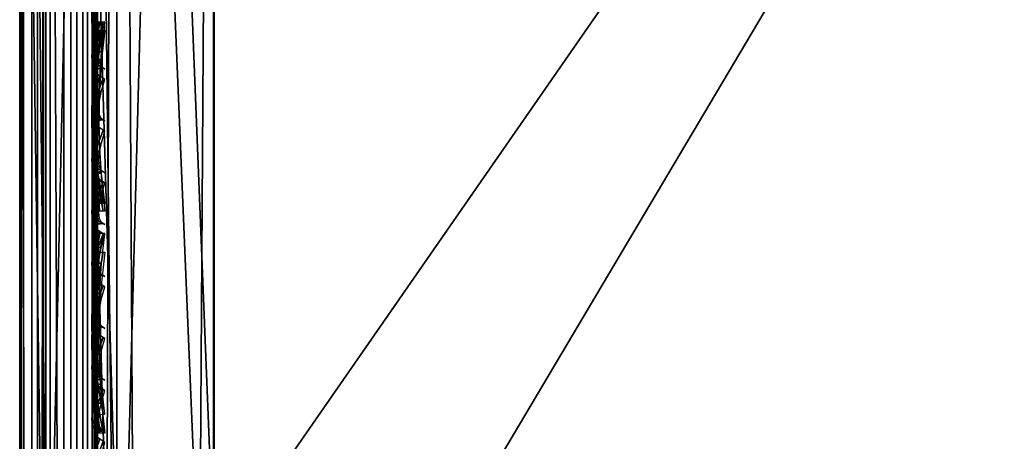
# Model space of a CAD drawing. Header units: inches. Extents: x 0 to 31.9, y -32.8 to 0.
# Tile 20 of 256: x 0 to 1.265, y -8.439 to -7.897. Entities that reach past the tile are written whole.
import ezdxf

# ---------------------------------------------------------------- set-up
doc = ezdxf.new("R2010")
doc.units = ezdxf.units.IN
doc.header["$LTSCALE"] = 0.03937
doc.header["$MEASUREMENT"] = 0
for name, color, linetype in [('A-FURN-3-ST', 151, 'Continuous'), ('A-FURN-3-ST-BK', 151, 'Continuous'), ('A-FURN-3-ST-SEAM', 250, 'Continuous'), ('A-FURN-3-STITCH', 15, 'Continuous')]:
    doc.layers.add(name, color=color, linetype=linetype)

msp = doc.modelspace()

# ---------------------------------------------------------------- meshes
at = {"layer": 'A-FURN-3-ST'}
mesh = msp.add_polyface(dxfattribs=at)
corners = [(10.9073, -6.4887, 18), (13.0694, -6.6512, 17.9626), (10.9604, -6.2091, 17.9626), (8.7939, -6.1263, 18), (8.8366, -5.8449, 17.9626), (6.6686, -5.8419, 18), (6.7008, -5.5591, 17.9626), (4.5342, -5.6358, 18), (4.5559, -5.352, 17.9626), (2.3937, -5.5083, 18), (13.1792, -6.1706, 17.6781), (11.0523, -5.7248, 17.6781), (11.0099, -5.9486, 17.8528), (13.1285, -6.3927, 17.8528), (12.3974, -5.6675, 16.9008), (10.3957, -5.276, 16.9008), (11.1052, -5.445, 17.1854), (11.0848, -5.5531, 17.4505), (8.9365, -5.1847, 17.4505), (8.9104, -5.3576, 17.6781), (8.8763, -5.5828, 17.8528), (6.7308, -5.2956, 17.8528), (0.2502, -5.2452, 17.9789), (0.25, -5.4597, 18), (12.3992, -5.6589, 5.5004), (11.1067, -5.4366, 5.3089), (10.3972, -5.2674, 5.5004), (8.8846, -5.5243, 5), (8.9134, -5.3351, 5.0381), (11.0562, -5.7025, 5.0381), (11.0205, -5.8906, 5), (13.1841, -6.1485, 5.0381), (11.0865, -5.5431, 5.1466), (8.9378, -5.1746, 5.1466), (13.1415, -6.3351, 5), (8.5662, -28.5369, 5), (6.9256, -28.1779, 5), (5.2701, -27.8952, 5), (6.7367, -5.2369, 5), (3.6033, -27.6896, 5), (4.5797, -5.0287, 5), (1.9287, -27.5614, 5), (2.4165, -4.9, 5), (0.25, -27.5109, 5), (0.25, -4.8509, 5), (0.125, -4.8509, 5.0335), (0.125, -27.5109, 5.0335), (0.0335, -4.8509, 5.125), (0.0335, -27.5109, 5.125), (0, -4.8509, 5.25), (0, -27.5109, 5.25), (0, -5.4597, 17.75), (0, -26.9109, 17.75), (0.0335, -5.4597, 17.875), (0.0335, -26.9109, 17.875), (0.125, -5.4597, 17.9665), (0.125, -26.9109, 17.9665), (0.25, -26.9109, 18), (0, -4.6009, 5.5002), (0, -27.7609, 16.9), (0, -4.6097, 16.9007), (0, -27.7609, 5.5), (8.7077, -27.9539, 18), (13.006, -6.9286, 18), (7.0392, -27.5887, 18), (5.3555, -27.3013, 18), (3.6603, -27.0923, 18), (1.9573, -26.962, 18)]
mesh.append_faces([[corners[k] for k in face] for face in [(0, 1, 2), (0, 2, 3), (3, 2, 4), (3, 4, 5), (5, 4, 6), (5, 6, 7), (7, 6, 8), (7, 8, 9), (10, 11, 12, 13), (13, 12, 2, 1), (14, 15, 16), (17, 18, 19, 11), (11, 19, 20, 12), (12, 20, 4, 2), (20, 21, 6, 4), (22, 23, 9), (14, 24, 15), (24, 25, 26), (27, 28, 29), (27, 29, 30), (30, 29, 31), (32, 29, 28, 33), (34, 35, 36), (34, 36, 30), (30, 36, 37), (30, 37, 27), (27, 37, 38), (38, 37, 39), (38, 39, 40), (40, 39, 41), (40, 41, 42), (42, 41, 43), (42, 43, 44), (44, 43, 45), (45, 43, 46), (45, 46, 47), (47, 46, 48), (47, 48, 49), (49, 48, 50), (51, 52, 53), (53, 52, 54), (53, 54, 55), (55, 54, 56), (55, 56, 23), (23, 56, 57), (50, 58, 49), (59, 60, 61), (61, 60, 58), (61, 58, 50), (59, 52, 51), (59, 51, 60), (62, 63, 64), (64, 63, 0), (64, 0, 65), (65, 0, 3), (65, 3, 66), (66, 3, 5), (66, 5, 7), (66, 7, 67), (67, 7, 9), (67, 9, 57), (57, 9, 23)]])
at = {"layer": 'A-FURN-3-ST-BK'}
mesh = msp.add_polyface(dxfattribs=at)
corners = [(2.2791, -4.586, 32.7002), (0.2494, -4.695, 32.5957), (2.2678, -4.8804, 32.4776), (4.2884, -4.993, 32.4776), (4.3099, -4.6992, 32.7002), (0.2492, -4.9363, 32.3807), (2.2582, -5.1288, 32.2047), (4.2703, -5.241, 32.2047), (2.2507, -5.3229, 31.8907), (4.2562, -5.4347, 31.8907), (6.2567, -5.6153, 31.8907), (6.2774, -5.4222, 32.2047), (0.249, -5.4134, 31.5464), (2.3946, -5.462, 31.5464), (4.5369, -5.5895, 31.5464), (4.2629, -9.2457, 18.6366), (6.6732, -5.7957, 31.5464), (2.2574, -9.1258, 18.6366), (0.2489, -9.0798, 18.6366), (6.3171, -8.9612, 18), (4.2857, -8.9461, 18.0337), (4.2996, -8.7661, 18), (2.2691, -8.8257, 18.0337), (2.2764, -8.6452, 18), (0.2497, -8.7132, 18.0133), (6.2606, -9.4558, 18.4537), (4.2614, -9.2625, 18.4537), (4.2652, -9.2123, 18.277), (6.2662, -9.4058, 18.277), (4.2737, -9.1019, 18.1304), (6.2788, -9.2958, 18.1304), (2.2565, -9.1427, 18.4537), (2.2584, -9.0924, 18.277), (2.2628, -8.9817, 18.1304), (0.2489, -9.0902, 18.4079), (0.2491, -8.9977, 18.1986), (0.2495, -8.8216, 18.0524), (6.6686, -5.8419, 18), (4.5342, -5.6358, 18), (2.3937, -5.5083, 18), (0.25, -8.5988, 18), (6.3567, -4.7003, 16.9008), (4.6134, -4.5764, 17.1854), (4.3251, -4.5168, 16.9008), (0.2491, -4.5455, 17.5115), (2.4296, -4.5566, 17.4505), (2.4232, -4.7314, 17.6781), (0.2494, -4.8489, 17.8147), (2.4147, -4.959, 17.8528), (0.2496, -5.0389, 17.9164), (2.4046, -5.224, 17.9626), (0.2498, -5.2452, 17.9788), (4.6056, -4.6861, 17.4505), (4.5927, -4.8604, 17.6781), (6.7006, -5.5591, 17.9626), (4.5557, -5.352, 17.9626), (4.5756, -5.0876, 17.8528)]
mesh.append_faces([[corners[k] for k in face] for face in [(0, 1, 2), (0, 2, 3, 4), (2, 5, 6), (2, 6, 7, 3), (6, 8, 9, 7), (7, 9, 10, 11), (8, 12, 13), (8, 13, 9), (9, 13, 14), (9, 14, 10), (15, 16, 14), (15, 14, 17), (17, 14, 13), (17, 13, 18), (19, 20, 21), (21, 20, 22), (21, 22, 23), (23, 22, 24), (25, 15, 26), (25, 26, 27, 28), (28, 27, 29, 30), (15, 17, 26), (26, 17, 31), (26, 31, 32, 27), (27, 32, 33, 29), (29, 33, 22, 20), (31, 34, 32), (32, 35, 33), (33, 36, 22), (37, 21, 38), (38, 21, 23), (38, 23, 39), (39, 23, 40), (41, 42, 43), (44, 45, 46), (47, 46, 48), (49, 48, 50), (51, 50, 39), (52, 53, 46, 45), (54, 38, 55), (55, 38, 39), (55, 39, 50), (56, 55, 50, 48), (53, 56, 48, 46)]])
mesh = msp.add_polyface(dxfattribs=at)
corners = [(0, -5.1729, 31.4781), (0, -8.8393, 18.5683), (0.0062, -7.0592, 25.0383), (0.0333, -8.9592, 18.6024), (0.0728, -7.1758, 25.0714), (0.1244, -9.0472, 18.6273), (0.1033, -7.2008, 25.0785), (0.1724, -7.2347, 25.0881), (0.1244, -5.3808, 31.5371), (0.249, -5.4134, 31.5464), (0.2489, -9.0798, 18.6366), (0.0333, -5.2928, 31.5122), (0.25, -5.4597, 18), (0.25, -8.5988, 18), (0.125, -5.4597, 18.0335), (0.125, -8.5988, 18.0335), (0.0335, -5.4597, 18.125), (0.0335, -8.5988, 18.125), (0, -5.4597, 18.25), (0, -8.5988, 18.25), (0, -8.7102, 18.2762), (0.0063, -8.6687, 18.2026), (0.0731, -8.6965, 18.0847), (0.1039, -8.7024, 18.0592), (0.1731, -8.7105, 18.0251), (0.1729, -8.8162, 18.0633), (0.1038, -8.8006, 18.0947), (0.2495, -8.8216, 18.0524), (0.2497, -8.7132, 18.0133), (0.0062, -8.7938, 18.265), (0, -8.7983, 18.3493), (0.0062, -8.8425, 18.3159), (0.0062, -8.7349, 18.2265), (0.073, -8.7889, 18.1181), (0.073, -8.8712, 18.1719), (2.3946, -5.462, 31.5464), (2.2764, -8.6452, 18), (2.2691, -8.8257, 18.0337), (2.3937, -5.5083, 18)]
mesh.append_faces([[corners[k] for k in face] for face in [(0, 1, 2), (2, 1, 3), (2, 3, 4), (4, 3, 5), (4, 5, 6), (6, 5, 7), (6, 7, 8), (8, 7, 9), (9, 7, 10), (10, 7, 5), (6, 8, 4), (4, 8, 11), (4, 11, 2), (12, 13, 14), (14, 13, 15), (14, 15, 16), (16, 15, 17), (16, 17, 18), (18, 17, 19), (20, 19, 21), (21, 19, 17), (21, 17, 22), (22, 17, 15), (22, 15, 23), (23, 15, 24), (23, 24, 25, 26), (27, 25, 28), (28, 25, 24), (28, 24, 13), (13, 24, 15), (20, 29, 30), (30, 29, 31), (20, 32, 29), (29, 32, 33, 34), (22, 23, 26, 33), (21, 22, 33, 32), (32, 20, 21), (10, 35, 9), (36, 28, 13), (37, 27, 28), (38, 13, 12), (18, 19, 0), (0, 19, 1), (1, 19, 20), (1, 20, 30)]])
at = {"layer": 'A-FURN-3-ST-SEAM'}
mesh = msp.add_polyface(dxfattribs=at)
corners = [(0.0965, -19.7597, 17.8826), (0.0872, -19.7597, 17.8675), (0.0872, -12.6094, 17.8675), (0.0965, -12.6094, 17.8826), (0.0872, -5.4592, 17.8675), (0.0965, -5.4592, 17.8826), (0.0872, -5.2828, 17.8512), (0.0965, -5.2801, 17.866), (0.039, -5.2858, 17.8354), (0.0567, -5.2859, 17.8344), (0.0567, -5.4592, 17.8505), (0.039, -5.4592, 17.8515), (0.0567, -12.6094, 17.8505), (0.039, -12.6094, 17.8515), (0.0567, -19.7597, 17.8505), (0.039, -19.7597, 17.8515), (0.0734, -19.7597, 17.8563), (0.0734, -12.6094, 17.8563), (0.0734, -5.4592, 17.8563), (0.0734, -5.2849, 17.8401), (0.0228, -19.7597, 17.8588), (0.0228, -12.6094, 17.8588), (0.0228, -5.4592, 17.8588), (0.0228, -5.2844, 17.8426), (0.0003, -5.2761, 17.8875), (0.0019, -5.2793, 17.8701), (0.0019, -5.4592, 17.8868), (0.0003, -5.4592, 17.9045), (0.0019, -12.6094, 17.8868), (0.0003, -12.6094, 17.9045), (0.0019, -19.7597, 17.8868), (0.0003, -19.7597, 17.9045), (0.0929, -19.7597, 17.9255), (0.1, -26.91, 17.9), (0.1, -19.7597, 17.9), (0.0929, -12.6094, 17.9255), (0.1, -12.6094, 17.9), (0.0929, -5.4592, 17.9255), (0.1, -5.4592, 17.9), (0.0929, -5.2723, 17.9082), (0.0812, -5.2698, 17.9214), (0.0812, -5.4592, 17.939), (0.0812, -12.6094, 17.939), (0.0812, -19.7597, 17.939), (0.0655, -5.2683, 17.9294), (0.0655, -5.4592, 17.9472), (0.0655, -12.6094, 17.9472), (0.0655, -19.7597, 17.9472), (0.0051, -5.273, 17.9044), (0.0051, -5.4592, 17.9217), (0.0051, -12.6094, 17.9217), (0.0051, -19.7597, 17.9217), (0.1, -5.2771, 17.8831), (0.0965, -26.91, 17.8826), (0.0304, -19.7597, 17.9459), (0.0304, -12.6094, 17.9459), (0.0304, -5.4592, 17.9459), (0.0155, -19.7597, 17.9362), (0.0155, -12.6094, 17.9362), (0.0155, -5.4592, 17.9362), (0.0304, -5.2686, 17.9282), (0.0155, -5.2703, 17.9187)]
mesh.append_faces([[corners[k] for k in face] for face in [(0, 1, 2, 3), (3, 2, 4, 5), (5, 4, 6, 7), (8, 9, 10, 11), (11, 10, 12, 13), (13, 12, 14, 15), (1, 16, 17, 2), (2, 17, 18, 4), (4, 18, 19, 6), (15, 20, 21, 13), (13, 21, 22, 11), (11, 22, 23, 8), (24, 25, 26, 27), (27, 26, 28, 29), (29, 28, 30, 31), (32, 33, 34), (32, 34, 35), (35, 34, 36), (35, 36, 37), (37, 36, 38), (37, 38, 39), (39, 40, 41, 37), (37, 41, 42, 35), (35, 42, 43, 32), (40, 44, 45, 41), (41, 45, 46, 42), (42, 46, 47, 43), (48, 24, 27, 49), (49, 27, 29, 50), (50, 29, 31, 51), (5, 52, 38), (5, 38, 3), (3, 38, 36), (3, 36, 0), (0, 36, 34), (0, 34, 53), (54, 47, 46, 55), (55, 46, 45, 56), (20, 30, 28, 21), (21, 28, 26, 22), (22, 26, 25, 23), (16, 14, 12, 17), (17, 12, 10, 18), (18, 10, 9, 19), (57, 54, 55, 58), (58, 55, 56, 59), (59, 56, 60, 61), (51, 57, 58, 50), (50, 58, 59, 49), (49, 59, 61, 48)]])
mesh = msp.add_polyface(dxfattribs=at)
corners = [(0.0655, -5.362, 31.532), (0.0304, -5.3607, 31.5316), (0.0304, -7.805, 22.9251), (0.0655, -7.8062, 22.9254), (0.0655, -6.5055, 18.0528), (0.0304, -6.5055, 18.0541), (0.0304, -5.4592, 18.0541), (0.0655, -5.4592, 18.0528), (0.0304, -5.3167, 18.0452), (0.0655, -5.3169, 18.0439), (0.0003, -5.4592, 18.0955), (0.0051, -5.4592, 18.0783), (0.0051, -6.5055, 18.0783), (0.0003, -6.5055, 18.0955), (0.0003, -7.7652, 22.9138), (0.0051, -7.7818, 22.9185), (0.0051, -5.3375, 31.525), (0.0003, -5.321, 31.5203), (0.0019, -5.3039, 31.5155), (0.0019, -7.7482, 22.9089), (0.0019, -6.5055, 18.1132), (0.0019, -5.4592, 18.1132), (0.0734, -5.4592, 18.1437), (0.0567, -5.4592, 18.1495), (0.0567, -6.5055, 18.1495), (0.0734, -6.5055, 18.1437), (0.0567, -8.5982, 18.1495), (0.0734, -8.5982, 18.1437), (0.0734, -7.7188, 22.9006), (0.0567, -7.7132, 22.899), (0.0567, -5.269, 31.5055), (0.0734, -5.2746, 31.5071), (0.0872, -5.2854, 31.5102), (0.0872, -7.7296, 22.9037), (0.0872, -6.5055, 18.1325), (0.0872, -5.4592, 18.1325), (0.1, -5.4592, 18.1), (0.0965, -5.3089, 18.1079), (0.0965, -5.4592, 18.1174), (0.1, -6.5055, 18.1), (0.0965, -6.5055, 18.1174), (0.1, -8.5982, 18.1), (0.1, -7.7609, 22.9125), (0.0965, -7.7442, 22.9078), (0.1, -5.3166, 31.5191), (0.0965, -5.2999, 31.5143), (0.0929, -5.4592, 18.0745), (0.1, -5.311, 18.0907), (0.0929, -6.5055, 18.0745), (0.0929, -8.5982, 18.0745), (0.0929, -7.7855, 22.9195), (0.0929, -5.3412, 31.526), (0.039, -5.27, 31.5058), (0.039, -7.7142, 22.8993), (0.039, -6.5055, 18.1485), (0.039, -5.4592, 18.1485), (0.0228, -5.277, 31.5078), (0.0228, -7.7213, 22.9013), (0.0228, -6.5055, 18.1412), (0.0228, -5.4592, 18.1412), (0.0155, -5.3514, 31.529), (0.0155, -7.7957, 22.9224), (0.0155, -6.5055, 18.0638), (0.0155, -5.4592, 18.0638), (0.0155, -5.3155, 18.0548), (0.0812, -5.3541, 31.5297), (0.0812, -7.7984, 22.9232), (0.0812, -6.5055, 18.061), (0.0812, -5.4592, 18.061), (0.0812, -5.3159, 18.052)]
mesh.append_faces([[corners[k] for k in face] for face in [(0, 1, 2, 3), (4, 5, 6, 7), (7, 6, 8, 9), (10, 11, 12, 13), (14, 15, 16, 17), (17, 18, 19, 14), (13, 20, 21, 10), (22, 23, 24, 25), (25, 24, 26, 27), (28, 29, 30, 31), (31, 32, 33, 28), (25, 34, 35, 22), (36, 37, 38), (36, 38, 39), (39, 38, 40), (39, 40, 41), (42, 43, 44), (44, 43, 45), (46, 47, 36), (46, 36, 48), (48, 36, 39), (48, 39, 49), (50, 42, 51), (51, 42, 44), (52, 30, 29, 53), (54, 24, 23, 55), (32, 45, 43, 33), (34, 40, 38, 35), (56, 52, 53, 57), (58, 54, 55, 59), (18, 56, 57, 19), (20, 58, 59, 21), (60, 16, 15, 61), (62, 12, 11, 63), (1, 60, 61, 2), (5, 62, 63, 6), (6, 63, 64, 8), (65, 0, 3, 66), (67, 4, 7, 68), (68, 7, 9, 69), (51, 65, 66, 50), (48, 67, 68, 46)]])
mesh = msp.add_polyface(dxfattribs=at)
corners = [(0.0655, -7.8062, 22.9254), (0.0304, -7.805, 22.9251), (0.0304, -9.0271, 18.6218), (0.0655, -9.0284, 18.6222), (0.0655, -8.5982, 18.0528), (0.0304, -8.5982, 18.0541), (0.0304, -6.5055, 18.0541), (0.0655, -6.5055, 18.0528), (0.0003, -6.5055, 18.0955), (0.0051, -6.5055, 18.0783), (0.0051, -8.5982, 18.0783), (0.0003, -8.5982, 18.0955), (0.0051, -8.6935, 18.0892), (0.0003, -8.6896, 18.106), (0.0003, -8.9874, 18.6105), (0.0051, -9.0039, 18.6152), (0.0051, -7.7818, 22.9185), (0.0003, -7.7652, 22.9138), (0.0019, -7.7482, 22.9089), (0.0019, -8.9703, 18.6057), (0.0019, -8.6856, 18.1232), (0.0019, -8.5982, 18.1132), (0.0019, -6.5055, 18.1132), (0.0734, -8.5982, 18.1437), (0.0567, -8.5982, 18.1495), (0.0567, -8.6774, 18.1586), (0.0734, -8.6787, 18.153), (0.0734, -8.9409, 18.5973), (0.0567, -8.9354, 18.5957), (0.0567, -7.7132, 22.899), (0.0734, -7.7188, 22.9006), (0.0872, -7.7296, 22.9037), (0.0872, -8.9518, 18.6004), (0.0872, -8.6813, 18.142), (0.0872, -8.5982, 18.1325), (0.0872, -6.5055, 18.1325), (0.0734, -6.5055, 18.1437), (0.1, -8.5982, 18.1), (0.0965, -6.5055, 18.1174), (0.0965, -8.5982, 18.1174), (0.1, -8.6886, 18.1104), (0.1, -8.983, 18.6093), (0.0965, -8.9663, 18.6045), (0.1, -7.7609, 22.9125), (0.0965, -7.7442, 22.9078), (0.0929, -8.5982, 18.0745), (0.1, -6.5055, 18.1), (0.0929, -8.6944, 18.0855), (0.0929, -9.0076, 18.6163), (0.0929, -7.7855, 22.9195), (0.039, -7.7142, 22.8993), (0.039, -8.9363, 18.596), (0.039, -8.6776, 18.1576), (0.039, -8.5982, 18.1485), (0.0567, -6.5055, 18.1495), (0.039, -6.5055, 18.1485), (0.0965, -8.6847, 18.1273), (0.0228, -7.7213, 22.9013), (0.0228, -8.9434, 18.598), (0.0228, -8.6793, 18.1505), (0.0228, -8.5982, 18.1412), (0.0228, -6.5055, 18.1412), (0.0155, -7.7957, 22.9224), (0.0155, -9.0178, 18.6192), (0.0155, -8.6968, 18.0751), (0.0155, -8.5982, 18.0638), (0.0155, -6.5055, 18.0638), (0.0812, -7.7984, 22.9232), (0.0812, -9.0205, 18.6199), (0.0812, -8.5982, 18.061), (0.0812, -6.5055, 18.061), (0.0929, -6.5055, 18.0745)]
mesh.append_faces([[corners[k] for k in face] for face in [(0, 1, 2, 3), (4, 5, 6, 7), (8, 9, 10, 11), (11, 10, 12, 13), (14, 15, 16, 17), (17, 18, 19, 14), (13, 20, 21, 11), (11, 21, 22, 8), (23, 24, 25, 26), (27, 28, 29, 30), (30, 31, 32, 27), (26, 33, 34, 23), (23, 34, 35, 36), (37, 38, 39), (37, 39, 40), (41, 42, 43), (43, 42, 44), (45, 46, 37), (45, 37, 47), (48, 41, 49), (49, 41, 43), (50, 29, 28, 51), (52, 25, 24, 53), (53, 24, 54, 55), (31, 44, 42, 32), (33, 56, 39, 34), (34, 39, 38, 35), (57, 50, 51, 58), (59, 52, 53, 60), (60, 53, 55, 61), (18, 57, 58, 19), (20, 59, 60, 21), (21, 60, 61, 22), (62, 16, 15, 63), (64, 12, 10, 65), (65, 10, 9, 66), (1, 62, 63, 2), (5, 65, 66, 6), (67, 0, 3, 68), (69, 4, 7, 70), (49, 67, 68, 48), (45, 69, 70, 71)]])
at = {"layer": 'A-FURN-3-STITCH'}
mesh = msp.add_polymesh((7, 4), dxfattribs=at)
for k, corner in enumerate([(0.1007, -8.1324, 17.9499), (0.1028, -8.1323, 17.9514), (0.1071, -8.1323, 17.9543), (0.1093, -8.1323, 17.9558), (0.0964, -8.0939, 17.9556), (0.096, -8.0938, 17.9608), (0.1003, -8.0938, 17.9637), (0.105, -8.0938, 17.9615), (0.0938, -8.055, 17.9588), (0.0934, -8.0549, 17.964), (0.0977, -8.0549, 17.9669), (0.1024, -8.0549, 17.9646), (0.0929, -8.0159, 17.9594), (0.0926, -8.0159, 17.9646), (0.0969, -8.0158, 17.9675), (0.1016, -8.0158, 17.9652), (0.0938, -7.9769, 17.9575), (0.0934, -7.9768, 17.9627), (0.0977, -7.9768, 17.9656), (0.1024, -7.9768, 17.9633), (0.0964, -7.9381, 17.953), (0.096, -7.9381, 17.9582), (0.1003, -7.938, 17.9611), (0.105, -7.938, 17.9589), (0.1007, -7.8999, 17.9461), (0.1028, -7.8999, 17.9476), (0.1071, -7.8998, 17.9505), (0.1093, -7.8998, 17.9519)]):
    mesh.set_mesh_vertex(divmod(k, 4), corner)
mesh = msp.add_polymesh((7, 4), dxfattribs=at)
for k, corner in enumerate([(0.1007, -7.9544, 22.3711), (0.1028, -7.9558, 22.3715), (0.1071, -7.9586, 22.3721), (0.1093, -7.9601, 22.3725), (0.0964, -7.9517, 22.4099), (0.096, -7.9567, 22.4111), (0.1003, -7.9596, 22.4118), (0.105, -7.9574, 22.4113), (0.0938, -7.9465, 22.4486), (0.0934, -7.9515, 22.4498), (0.0977, -7.9544, 22.4505), (0.1024, -7.9522, 22.4499), (0.0929, -7.9387, 22.4869), (0.0926, -7.9438, 22.4881), (0.0969, -7.9466, 22.4888), (0.1016, -7.9444, 22.4882), (0.0938, -7.9285, 22.5246), (0.0934, -7.9336, 22.5258), (0.0977, -7.9364, 22.5265), (0.1024, -7.9342, 22.526), (0.0964, -7.9159, 22.5616), (0.096, -7.9209, 22.5627), (0.1003, -7.9238, 22.5634), (0.105, -7.9216, 22.5629), (0.1007, -7.9009, 22.5974), (0.1028, -7.9024, 22.5978), (0.1071, -7.9052, 22.5984), (0.1093, -7.9066, 22.5988)]):
    mesh.set_mesh_vertex(divmod(k, 4), corner)
mesh = msp.add_polymesh((7, 4), dxfattribs=at)
for k, corner in enumerate([(0.1093, -8.1426, 18.0468), (0.1071, -8.1426, 18.0483), (0.1028, -8.1426, 18.0512), (0.1007, -8.1426, 18.0526), (0.105, -8.1042, 18.0404), (0.1003, -8.1043, 18.0382), (0.096, -8.1042, 18.0411), (0.0964, -8.1042, 18.0463), (0.1024, -8.0654, 18.0366), (0.0977, -8.0654, 18.0343), (0.0934, -8.0654, 18.0372), (0.0938, -8.0654, 18.0424), (0.1016, -8.0264, 18.0353), (0.0969, -8.0264, 18.033), (0.0926, -8.0264, 18.0359), (0.0929, -8.0263, 18.0411), (0.1024, -7.9873, 18.0365), (0.0977, -7.9873, 18.0343), (0.0934, -7.9873, 18.0372), (0.0938, -7.9873, 18.0424), (0.105, -7.9484, 18.0403), (0.1003, -7.9484, 18.038), (0.096, -7.9484, 18.0409), (0.0964, -7.9484, 18.0461), (0.1093, -7.9101, 18.0466), (0.1071, -7.9101, 18.048), (0.1028, -7.9101, 18.0509), (0.1007, -7.9101, 18.0524)]):
    mesh.set_mesh_vertex(divmod(k, 4), corner)
mesh = msp.add_polymesh((7, 4), dxfattribs=at)
for k, corner in enumerate([(0.1007, -8.021, 22.1364), (0.1028, -8.0224, 22.1368), (0.1071, -8.0253, 22.1374), (0.1093, -8.0267, 22.1378), (0.0964, -8.0184, 22.1752), (0.096, -8.0234, 22.1764), (0.1003, -8.0263, 22.1771), (0.105, -8.024, 22.1765), (0.0938, -8.0131, 22.2139), (0.0934, -8.0182, 22.2151), (0.0977, -8.021, 22.2157), (0.1024, -8.0188, 22.2152), (0.0929, -8.0054, 22.2522), (0.0926, -8.0104, 22.2534), (0.0969, -8.0133, 22.254), (0.1016, -8.0111, 22.2535), (0.0938, -7.9952, 22.2899), (0.0934, -8.0002, 22.2911), (0.0977, -8.0031, 22.2918), (0.1024, -8.0009, 22.2913), (0.0964, -7.9825, 22.3268), (0.096, -7.9876, 22.328), (0.1003, -7.9904, 22.3287), (0.105, -7.9882, 22.3282), (0.1007, -7.9676, 22.3627), (0.1028, -7.969, 22.363), (0.1071, -7.9719, 22.3637), (0.1093, -7.9733, 22.364)]):
    mesh.set_mesh_vertex(divmod(k, 4), corner)
mesh = msp.add_polymesh((7, 4), dxfattribs=at)
for k, corner in enumerate([(0.1007, -8.0877, 21.9017), (0.1028, -8.0891, 21.902), (0.1071, -8.0919, 21.9027), (0.1093, -8.0934, 21.903), (0.0964, -8.085, 21.9405), (0.096, -8.0901, 21.9417), (0.1003, -8.0929, 21.9423), (0.105, -8.0907, 21.9418), (0.0938, -8.0798, 21.9791), (0.0934, -8.0848, 21.9803), (0.0977, -8.0877, 21.981), (0.1024, -8.0855, 21.9805), (0.0929, -8.072, 22.0175), (0.0926, -8.0771, 22.0186), (0.0969, -8.0799, 22.0193), (0.1016, -8.0777, 22.0188), (0.0938, -8.0618, 22.0552), (0.0934, -8.0669, 22.0564), (0.0977, -8.0697, 22.0571), (0.1024, -8.0675, 22.0565), (0.0964, -8.0492, 22.0921), (0.096, -8.0543, 22.0933), (0.1003, -8.0571, 22.094), (0.105, -8.0549, 22.0934), (0.1007, -8.0342, 22.128), (0.1028, -8.0357, 22.1283), (0.1071, -8.0385, 22.129), (0.1093, -8.0399, 22.1293)]):
    mesh.set_mesh_vertex(divmod(k, 4), corner)
mesh = msp.add_polymesh((7, 4), dxfattribs=at)
for k, corner in enumerate([(0.1007, -8.1544, 21.667), (0.1028, -8.1558, 21.6673), (0.1071, -8.1586, 21.668), (0.1093, -8.16, 21.6683), (0.0964, -8.1517, 21.7057), (0.096, -8.1567, 21.7069), (0.1003, -8.1596, 21.7076), (0.105, -8.1574, 21.7071), (0.0938, -8.1465, 21.7444), (0.0934, -8.1515, 21.7456), (0.0977, -8.1544, 21.7463), (0.1024, -8.1521, 21.7458), (0.0929, -8.1387, 21.7827), (0.0926, -8.1438, 21.7839), (0.0969, -8.1466, 21.7846), (0.1016, -8.1444, 21.7841), (0.0938, -8.1285, 21.8205), (0.0934, -8.1335, 21.8217), (0.0977, -8.1364, 21.8223), (0.1024, -8.1342, 21.8218), (0.0964, -8.1159, 21.8574), (0.096, -8.1209, 21.8586), (0.1003, -8.1238, 21.8592), (0.105, -8.1215, 21.8587), (0.1007, -8.1009, 21.8933), (0.1028, -8.1024, 21.8936), (0.1071, -8.1052, 21.8943), (0.1093, -8.1066, 21.8946)]):
    mesh.set_mesh_vertex(divmod(k, 4), corner)
mesh = msp.add_polymesh((7, 4), dxfattribs=at)
for k, corner in enumerate([(0.1007, -8.221, 21.4323), (0.1028, -8.2224, 21.4326), (0.1071, -8.2253, 21.4333), (0.1093, -8.2267, 21.4336), (0.0964, -8.2183, 21.471), (0.096, -8.2234, 21.4722), (0.1003, -8.2262, 21.4729), (0.105, -8.224, 21.4724), (0.0938, -8.2131, 21.5097), (0.0934, -8.2182, 21.5109), (0.0977, -8.221, 21.5116), (0.1024, -8.2188, 21.511), (0.0929, -8.2054, 21.548), (0.0926, -8.2104, 21.5492), (0.0969, -8.2133, 21.5499), (0.1016, -8.2111, 21.5494), (0.0938, -8.1952, 21.5857), (0.0934, -8.2002, 21.5869), (0.0977, -8.203, 21.5876), (0.1024, -8.2008, 21.5871), (0.0964, -8.1825, 21.6227), (0.096, -8.1876, 21.6239), (0.1003, -8.1904, 21.6245), (0.105, -8.1882, 21.624), (0.1007, -8.1676, 21.6585), (0.1028, -8.169, 21.6589), (0.1071, -8.1719, 21.6595), (0.1093, -8.1733, 21.6599)]):
    mesh.set_mesh_vertex(divmod(k, 4), corner)
mesh = msp.add_polymesh((7, 4), dxfattribs=at)
for k, corner in enumerate([(0.1007, -8.4039, 17.9499), (0.1028, -8.4039, 17.9514), (0.1071, -8.4038, 17.9543), (0.1093, -8.4038, 17.9558), (0.0964, -8.3655, 17.9556), (0.096, -8.3654, 17.9608), (0.1003, -8.3653, 17.9637), (0.105, -8.3654, 17.9615), (0.0938, -8.3266, 17.9588), (0.0934, -8.3265, 17.964), (0.0977, -8.3264, 17.9669), (0.1024, -8.3265, 17.9646), (0.0929, -8.2875, 17.9594), (0.0926, -8.2874, 17.9646), (0.0969, -8.2873, 17.9675), (0.1016, -8.2874, 17.9652), (0.0938, -8.2484, 17.9575), (0.0934, -8.2483, 17.9627), (0.0977, -8.2483, 17.9656), (0.1024, -8.2483, 17.9633), (0.0964, -8.2097, 17.953), (0.096, -8.2096, 17.9582), (0.1003, -8.2095, 17.9611), (0.105, -8.2096, 17.9589), (0.1007, -8.1714, 17.9461), (0.1028, -8.1714, 17.9476), (0.1071, -8.1714, 17.9505), (0.1093, -8.1713, 17.9519)]):
    mesh.set_mesh_vertex(divmod(k, 4), corner)
mesh = msp.add_polymesh((7, 4), dxfattribs=at)
for k, corner in enumerate([(0.1093, -8.428, 18.0468), (0.1071, -8.428, 18.0483), (0.1028, -8.428, 18.0512), (0.1007, -8.428, 18.0526), (0.105, -8.3896, 18.0404), (0.1003, -8.3896, 18.0382), (0.096, -8.3896, 18.0411), (0.0964, -8.3896, 18.0463), (0.1024, -8.3508, 18.0366), (0.0977, -8.3508, 18.0343), (0.0934, -8.3508, 18.0372), (0.0938, -8.3508, 18.0424), (0.1016, -8.3117, 18.0353), (0.0969, -8.3117, 18.033), (0.0926, -8.3117, 18.0359), (0.0929, -8.3117, 18.0411), (0.1024, -8.2726, 18.0365), (0.0977, -8.2727, 18.0343), (0.0934, -8.2726, 18.0372), (0.0938, -8.2726, 18.0424), (0.105, -8.2338, 18.0403), (0.1003, -8.2338, 18.038), (0.096, -8.2338, 18.0409), (0.0964, -8.2338, 18.0461), (0.1093, -8.1955, 18.0466), (0.1071, -8.1955, 18.048), (0.1028, -8.1955, 18.0509), (0.1007, -8.1955, 18.0524)]):
    mesh.set_mesh_vertex(divmod(k, 4), corner)
mesh = msp.add_polymesh((7, 4), dxfattribs=at)
for k, corner in enumerate([(0.1007, -8.2877, 21.1975), (0.1028, -8.2891, 21.1979), (0.1071, -8.2919, 21.1985), (0.1093, -8.2934, 21.1989), (0.0964, -8.285, 21.2363), (0.096, -8.2901, 21.2375), (0.1003, -8.2929, 21.2382), (0.105, -8.2907, 21.2376), (0.0938, -8.2798, 21.275), (0.0934, -8.2848, 21.2762), (0.0977, -8.2877, 21.2768), (0.1024, -8.2855, 21.2763), (0.0929, -8.272, 21.3133), (0.0926, -8.2771, 21.3145), (0.0969, -8.2799, 21.3151), (0.1016, -8.2777, 21.3146), (0.0938, -8.2618, 21.351), (0.0934, -8.2669, 21.3522), (0.0977, -8.2697, 21.3529), (0.1024, -8.2675, 21.3524), (0.0964, -8.2492, 21.3879), (0.096, -8.2542, 21.3891), (0.1003, -8.2571, 21.3898), (0.105, -8.2549, 21.3893), (0.1007, -8.2342, 21.4238), (0.1028, -8.2357, 21.4242), (0.1071, -8.2385, 21.4248), (0.1093, -8.2399, 21.4252)]):
    mesh.set_mesh_vertex(divmod(k, 4), corner)
mesh = msp.add_polymesh((7, 4), dxfattribs=at)
for k, corner in enumerate([(0.1007, -8.3543, 20.9628), (0.1028, -8.3557, 20.9631), (0.1071, -8.3586, 20.9638), (0.1093, -8.36, 20.9641), (0.0964, -8.3517, 21.0016), (0.096, -8.3567, 21.0028), (0.1003, -8.3596, 21.0034), (0.105, -8.3573, 21.0029), (0.0938, -8.3464, 21.0402), (0.0934, -8.3515, 21.0414), (0.0977, -8.3543, 21.0421), (0.1024, -8.3521, 21.0416), (0.0929, -8.3387, 21.0786), (0.0926, -8.3437, 21.0798), (0.0969, -8.3466, 21.0804), (0.1016, -8.3444, 21.0799), (0.0938, -8.3285, 21.1163), (0.0934, -8.3335, 21.1175), (0.0977, -8.3364, 21.1182), (0.1024, -8.3342, 21.1176), (0.0964, -8.3158, 21.1532), (0.096, -8.3209, 21.1544), (0.1003, -8.3237, 21.1551), (0.105, -8.3215, 21.1546), (0.1007, -8.3009, 21.1891), (0.1028, -8.3024, 21.1894), (0.1071, -8.3052, 21.1901), (0.1093, -8.3066, 21.1904)]):
    mesh.set_mesh_vertex(divmod(k, 4), corner)
mesh = msp.add_polymesh((7, 4), dxfattribs=at)
for k, corner in enumerate([(0.1007, -8.421, 20.7281), (0.1028, -8.4224, 20.7284), (0.1071, -8.4252, 20.7291), (0.1093, -8.4267, 20.7294), (0.0964, -8.4183, 20.7669), (0.096, -8.4234, 20.768), (0.1003, -8.4262, 20.7687), (0.105, -8.424, 20.7682), (0.0938, -8.4131, 20.8055), (0.0934, -8.4182, 20.8067), (0.0977, -8.421, 20.8074), (0.1024, -8.4188, 20.8069), (0.0929, -8.4054, 20.8438), (0.0926, -8.4104, 20.845), (0.0969, -8.4133, 20.8457), (0.1016, -8.411, 20.8452), (0.0938, -8.3951, 20.8816), (0.0934, -8.4002, 20.8828), (0.0977, -8.403, 20.8834), (0.1024, -8.4008, 20.8829), (0.0964, -8.3825, 20.9185), (0.096, -8.3876, 20.9197), (0.1003, -8.3904, 20.9204), (0.105, -8.3882, 20.9198), (0.1007, -8.3676, 20.9544), (0.1028, -8.369, 20.9547), (0.1071, -8.3719, 20.9554), (0.1093, -8.3732, 20.9557)]):
    mesh.set_mesh_vertex(divmod(k, 4), corner)
mesh = msp.add_polymesh((7, 4), dxfattribs=at)
for k, corner in enumerate([(0.1007, -8.4877, 20.4934), (0.1028, -8.4891, 20.4937), (0.1071, -8.4919, 20.4944), (0.1093, -8.4933, 20.4947), (0.0964, -8.485, 20.5321), (0.096, -8.49, 20.5333), (0.1003, -8.4929, 20.534), (0.105, -8.4907, 20.5335), (0.0938, -8.4798, 20.5708), (0.0934, -8.4848, 20.572), (0.0977, -8.4877, 20.5727), (0.1024, -8.4854, 20.5721), (0.0929, -8.472, 20.6091), (0.0926, -8.4771, 20.6103), (0.0969, -8.4799, 20.611), (0.1016, -8.4777, 20.6105), (0.0938, -8.4618, 20.6468), (0.0934, -8.4669, 20.648), (0.0977, -8.4697, 20.6487), (0.1024, -8.4675, 20.6482), (0.0964, -8.4492, 20.6838), (0.096, -8.4542, 20.685), (0.1003, -8.4571, 20.6856), (0.105, -8.4549, 20.6851), (0.1007, -8.4342, 20.7196), (0.1028, -8.4357, 20.72), (0.1071, -8.4385, 20.7207), (0.1093, -8.4399, 20.721)]):
    mesh.set_mesh_vertex(divmod(k, 4), corner)

doc.saveas('drawing.dxf')
